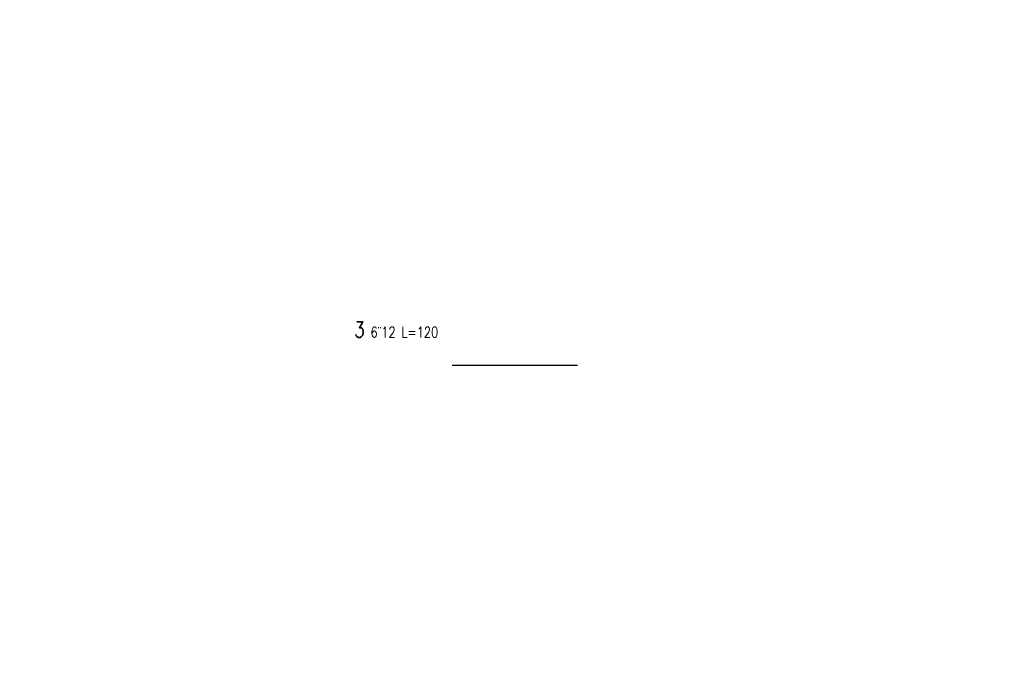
# Model space of a CAD drawing. Header units: inches. Extents: x 131381 to 169136, y -2182 to 5164.
# Tile 2 of 3: x 159697 to 164417, y 0 to 3093. Entities that reach past the tile are written whole.
import ezdxf

# ---------------------------------------------------------------- set-up
doc = ezdxf.new("R2010")
doc.units = ezdxf.units.IN
doc.header["$LTSCALE"] = 500
doc.header["$MEASUREMENT"] = 0
doc.header["$PDMODE"] = 35
for name, color, linetype in [('K-WYMIARY', 7, 'Continuous'), ('ZBROJA_PRET', 4, 'Continuous'), ('ZBROJA_ZLICZAC', 7, 'Continuous')]:
    doc.layers.add(name, color=color, linetype=linetype)
doc.styles.add('STYL_ZBROJA', font='Romanszb.shx', dxfattribs={"width": 0.8})
doc.styles.add('WYM1', font='romans.shx', dxfattribs={"width": 0.6, "oblique": 10})
doc.styles.add('WYMIARY', font='ROMANS.SHX', dxfattribs={"width": 0.6, "oblique": 10})
doc.dimstyles.new('S50CM--', dxfattribs={"dimscale": 50, "dimtxt": 2, "dimasz": 2, "dimexe": 0, "dimexo": 0, "dimgap": 2, "dimtad": 1, "dimlfac": 0.001, "dimrnd": 0.001, "dimzin": 0, "dimdsep": 46, "dimtxsty": 'WYMIARY', "dimblk1": 'OBLIQUE', "dimblk2": 'OBLIQUE', "dimsah": 1, "dimcen": 0, "dimse1": 1, "dimse2": 1, "dimsd1": 1, "dimsd2": 1, "dimclrd": 7, "dimclre": 7, "dimclrt": 71, "dimadec": 0, "dimazin": 0, "dimtfac": 0.1, "dimtix": 1, "dimtofl": 0, "dimtmove": 0, "dimatfit": 3, "dimldrblk": 'NONE', "dimfxl": 0, "dimtolj": 1, "dimarcsym": 0})

# ---------------------------------------------------------------- blocks, each defined once
blk = doc.blocks.new('*D57')
at = {"layer": 'Defpoints', "color": 0, "transparency": 16777216}
for p in [(166221, 2985), (166311.6, 2985), (134101.5, 0)]:
    blk.add_point(p, dxfattribs=at)
at = {"layer": 'K-WYMIARY', "color": 71, "transparency": 16777216, "insert": (166425.7, 3060), "char_height": 50, "attachment_point": 5, "style": 'WYM1'}
blk.add_mtext('\\A1;+2.99', dxfattribs=at)
blk = doc.blocks.new('_NONE')
blk = doc.blocks.new('_Oblique')
at = {"color": 0, "linetype": 'ByBlock', "lineweight": -2}
blk.add_line((-0.5, -0.5), (0.5, 0.5), dxfattribs=at)
blk = doc.blocks.new('*D63')
at = {"layer": 'Defpoints', "color": 0, "transparency": 16777216}
for p in [(166221, 2745), (166311, 2745), (134101.5, 0)]:
    blk.add_point(p, dxfattribs=at)
at = {"layer": 'K-WYMIARY', "color": 71, "transparency": 16777216, "insert": (166425.7, 2820), "char_height": 50, "attachment_point": 5, "style": 'WYM1'}
blk.add_mtext('\\A1;+2.75', dxfattribs=at)

msp = doc.modelspace()

# ---------------------------------------------------------------- linework, layer by layer
at = {"layer": 'ZBROJA_PRET'}
msp.add_line((161771.052927, 1437.942301), (162371.052927, 1437.942301), dxfattribs=at)

# ---------------------------------------------------------------- texts
at = {"layer": 'ZBROJA_ZLICZAC', "insert": (161300.315753, 1571.006231), "char_height": 0.2, "attachment_point": 7, "style": 'STYL_ZBROJA'}
msp.add_mtext('\\H75;\\C101;\\H50;\\C256;\\H75;\\C101;3\\H50;\\C256; 6¨12 L=120', dxfattribs=at)

# ---------------------------------------------------------------- dimensions: what is measured, and where the dimension line sits
at = {"layer": 'K-WYMIARY'}
for feature_location, offset, picture, middle in [((166221.007791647, 2985), (90.6297392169, 0.0000000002), '*D57', (166425.6696056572, 3060.0000000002)), ((166221.007791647, 2744.9999999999), (90, 0.0000000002), '*D63', (166425.6696056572, 2820.0000000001))]:
    dim = msp.add_ordinate_dim(feature_location=feature_location, offset=offset, dtype=0, origin=(134101.5277543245, 0), dimstyle='S50CM--', override={"dimscale": 25, "dimpost": '+<>', "dimtxsty": 'WYM1'}, dxfattribs=at)
    dim.commit()
    dim.dimension.update_dxf_attribs({"geometry": picture, "text_midpoint": middle})

doc.saveas('drawing.dxf')
